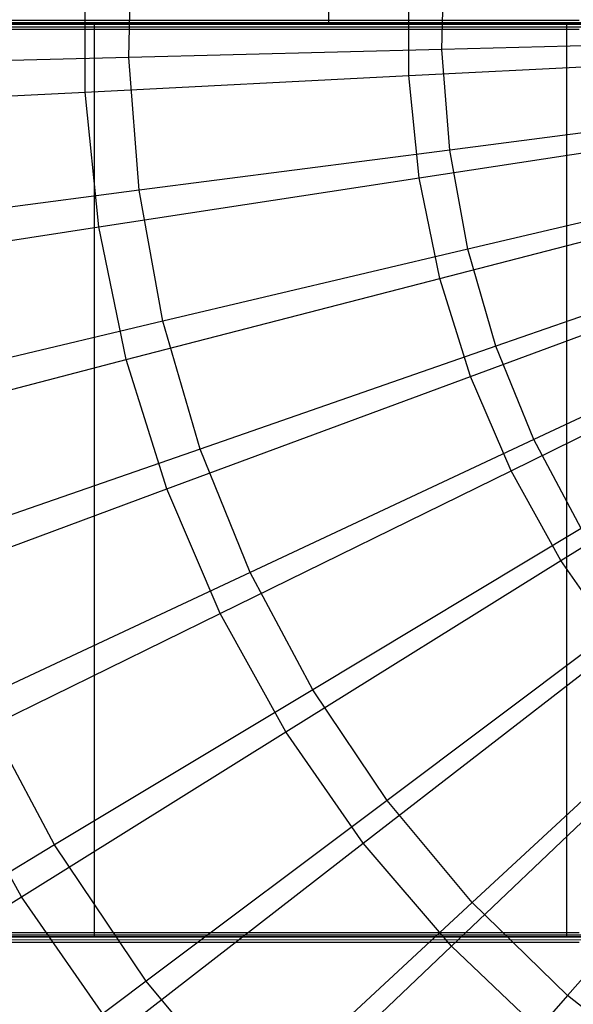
# Model space of a CAD drawing. Extents: x 0.1 to 16.1, y -7 to 7.
# Tile 35 of 108: x 6.851 to 7.337, y -0.859 to 0.004. Entities that reach past the tile are written whole.
import ezdxf

# ---------------------------------------------------------------- set-up
doc = ezdxf.new("R2010")
doc.units = 0
doc.header["$LTSCALE"] = 2.54
doc.layers.get('0').update_dxf_attribs({"color": 13, "linetype": 'CONTINUOUS'})

# ---------------------------------------------------------------- blocks, each defined once
blk = doc.blocks.new('DROPS_WOOD_C_PM_STL')
at = {"color": 0}
for p, q in [((7.12218, 0.8, 34.01052), (7.12218, 0, 34.01052)), ((7.12218, 0.8, 34.01052), (7.12218, 0, 34.01052)), ((7.12218, 0.8, 40.7433), (7.12218, 0, 40.7433)), ((7.12218, 0.8, 40.7433), (7.12218, 0, 40.7433)), ((6.94687, -0.02919, 2.47104), (6.94988, 0.08748, 2.47104)), ((6.94687, -0.02919, 2.47104), (6.94988, 0.08748, 2.47104)), ((7.22153, -0.02211, 2.38151), (7.22381, 0.06627, 2.38151)), ((7.22153, -0.02211, 2.38151), (7.22381, 0.06627, 2.38151)), ((6.90866, -0.0594, 2.37903), (6.90866, 0.0594, 2.37903)), ((6.90866, -0.0594, 2.37903), (6.90866, 0.0594, 2.37903)), ((7.19252, -0.04501, 2.286), (7.19252, 0.04501, 2.286)), ((7.19252, -0.04501, 2.286), (7.19252, 0.04501, 2.286)), ((6.36853, 0.00354, 29.55173), (7.34185, 0.00362, 29.40065)), ((6.36853, 0.00354, 29.55173), (7.34185, 0.00362, 29.40065)), ((6.51992, 0, 40.50998), (6.91676, 0, 40.67795)), ((6.91676, 0, 34.07587), (6.51992, 0, 34.24384)), ((6.91676, 0, 34.07587), (6.51992, 0, 34.24384)), ((6.51992, 0, 40.50998), (6.91676, 0, 40.67795)), ((6.71192, 0.00145, 33.60775), (7.38541, 0.00154, 33.42729)), ((6.71192, 0.00145, 33.60775), (7.38541, 0.00154, 33.42729)), ((7.12218, 0, 34.01052), (6.71575, 0, 34.15374)), ((6.71575, 0, 40.60008), (7.12218, 0, 40.7433)), ((7.12218, 0, 34.01052), (6.71575, 0, 34.15374)), ((6.71575, 0, 40.60008), (7.12218, 0, 40.7433)), ((6.7964, 0, 28.2032), (7.52639, 0, 28.31652)), ((7.52639, 0, 16.36771), (6.7964, 0, 16.48102)), ((7.52639, 0, 16.36771), (6.7964, 0, 16.48102)), ((6.7964, 0, 28.2032), (7.52639, 0, 28.31652)), ((6.91676, 0, 40.67795), (7.33123, 0, 40.79588)), ((7.33123, 0, 33.95794), (6.91676, 0, 34.07587)), ((6.91676, -0.8, 34.07587), (6.91676, 0, 34.07587)), ((7.33123, 0, 33.95794), (6.91676, 0, 34.07587)), ((6.91676, -0.8, 34.07587), (6.91676, 0, 34.07587)), ((6.91676, -0.8, 40.67795), (6.91676, 0, 40.67795)), ((6.91676, 0, 40.67795), (7.33123, 0, 40.79588)), ((6.91676, -0.8, 40.67795), (6.91676, 0, 40.67795)), ((7.54313, 0, 33.91833), (7.12218, 0, 34.01052)), ((7.12218, 0, 40.7433), (7.54313, 0, 40.83549)), ((7.54313, 0, 33.91833), (7.12218, 0, 34.01052)), ((7.12218, 0, 40.7433), (7.54313, 0, 40.83549)), ((7.33123, 0, 40.79588), (7.75706, 0, 40.86198)), ((7.75706, 0, 33.89184), (7.33123, 0, 33.95794)), ((7.33123, -0.8, 33.95794), (7.33123, 0, 33.95794)), ((7.75706, 0, 33.89184), (7.33123, 0, 33.95794)), ((7.33123, -0.8, 33.95794), (7.33123, 0, 33.95794)), ((7.33123, -0.8, 40.79588), (7.33123, 0, 40.79588)), ((7.33123, 0, 40.79588), (7.75706, 0, 40.86198)), ((7.33123, -0.8, 40.79588), (7.33123, 0, 40.79588)), ((7.34185, -0.00459, 45.33239), (6.36853, -0.00451, 45.1813)), ((7.34185, -0.00459, 45.33239), (6.36853, -0.00451, 45.1813)), ((7.38541, -0.00252, 41.30575), (6.71192, -0.00242, 41.12529)), ((7.38541, -0.00252, 41.30575), (6.71192, -0.00242, 41.12529)), ((7.50396, -0.01484, 2.32083), (7.22153, -0.02211, 2.38151)), ((7.50396, -0.01484, 2.32083), (7.22153, -0.02211, 2.38151)), ((7.22153, -0.02211, 2.38151), (6.94687, -0.02919, 2.47104)), ((7.22153, -0.02211, 2.38151), (6.94687, -0.02919, 2.47104)), ((7.22835, -0.11026, 2.38151), (7.22153, -0.02211, 2.38151)), ((7.22835, -0.11026, 2.38151), (7.22153, -0.02211, 2.38151)), ((6.94687, -0.02919, 2.47104), (6.68292, -0.03598, 2.58844)), ((6.94687, -0.02919, 2.47104), (6.68292, -0.03598, 2.58844)), ((6.95588, -0.14554, 2.47104), (6.94687, -0.02919, 2.47104)), ((6.95588, -0.14554, 2.47104), (6.94687, -0.02919, 2.47104)), ((7.19252, -0.04501, 2.286), (7.48444, -0.0302, 2.22278)), ((7.19252, -0.04501, 2.286), (7.48444, -0.0302, 2.22278)), ((6.90866, -0.0594, 2.37903), (7.19252, -0.04501, 2.286)), ((6.90866, -0.0594, 2.37903), (7.19252, -0.04501, 2.286)), ((7.20162, -0.13456, 2.286), (7.19252, -0.04501, 2.286)), ((7.20162, -0.13456, 2.286), (7.19252, -0.04501, 2.286)), ((6.63589, -0.07324, 2.50087), (6.90866, -0.0594, 2.37903)), ((6.63589, -0.07324, 2.50087), (6.90866, -0.0594, 2.37903)), ((6.92068, -0.1776, 2.37903), (6.90866, -0.0594, 2.37903)), ((6.92068, -0.1776, 2.37903), (6.90866, -0.0594, 2.37903)), ((7.50853, -0.07399, 2.32083), (7.22835, -0.11026, 2.38151)), ((7.50853, -0.07399, 2.32083), (7.22835, -0.11026, 2.38151)), ((7.20162, -0.13456, 2.286), (7.49056, -0.0903, 2.22278)), ((7.20162, -0.13456, 2.286), (7.49056, -0.0903, 2.22278)), ((7.22835, -0.11026, 2.38151), (6.95588, -0.14554, 2.47104)), ((7.22835, -0.11026, 2.38151), (6.95588, -0.14554, 2.47104)), ((7.2442, -0.19725, 2.38151), (7.22835, -0.11026, 2.38151)), ((7.2442, -0.19725, 2.38151), (7.22835, -0.11026, 2.38151)), ((6.92068, -0.1776, 2.37903), (7.20162, -0.13456, 2.286)), ((6.92068, -0.1776, 2.37903), (7.20162, -0.13456, 2.286)), ((7.21974, -0.22274, 2.286), (7.20162, -0.13456, 2.286)), ((7.21974, -0.22274, 2.286), (7.20162, -0.13456, 2.286)), ((7.51917, -0.13235, 2.32083), (7.2442, -0.19725, 2.38151)), ((7.51917, -0.13235, 2.32083), (7.2442, -0.19725, 2.38151)), ((6.95588, -0.14554, 2.47104), (6.69402, -0.17944, 2.58844)), ((6.95588, -0.14554, 2.47104), (6.69402, -0.17944, 2.58844)), ((6.9768, -0.26035, 2.47104), (6.95588, -0.14554, 2.47104)), ((6.9768, -0.26035, 2.47104), (6.95588, -0.14554, 2.47104)), ((7.21974, -0.22274, 2.286), (7.50272, -0.14947, 2.22278)), ((7.21974, -0.22274, 2.286), (7.50272, -0.14947, 2.22278)), ((6.65071, -0.21896, 2.50087), (6.92068, -0.1776, 2.37903)), ((6.65071, -0.21896, 2.50087), (6.92068, -0.1776, 2.37903)), ((6.94459, -0.29398, 2.37903), (6.92068, -0.1776, 2.37903)), ((6.94459, -0.29398, 2.37903), (6.92068, -0.1776, 2.37903)), ((7.53575, -0.18932, 2.32083), (7.26891, -0.28214, 2.38151)), ((7.53575, -0.18932, 2.32083), (7.26891, -0.28214, 2.38151)), ((7.2442, -0.19725, 2.38151), (6.9768, -0.26035, 2.47104)), ((7.2442, -0.19725, 2.38151), (6.9768, -0.26035, 2.47104)), ((7.26891, -0.28214, 2.38151), (7.2442, -0.19725, 2.38151)), ((7.26891, -0.28214, 2.38151), (7.2442, -0.19725, 2.38151)), ((7.24669, -0.30862, 2.286), (7.5208, -0.20711, 2.22278)), ((7.24669, -0.30862, 2.286), (7.5208, -0.20711, 2.22278)), ((6.94459, -0.29398, 2.37903), (7.21974, -0.22274, 2.286)), ((6.94459, -0.29398, 2.37903), (7.21974, -0.22274, 2.286)), ((7.24669, -0.30862, 2.286), (7.21974, -0.22274, 2.286)), ((7.24669, -0.30862, 2.286), (7.21974, -0.22274, 2.286)), ((7.5581, -0.24427, 2.32083), (7.30222, -0.36404, 2.38151)), ((7.5581, -0.24427, 2.32083), (7.30222, -0.36404, 2.38151)), ((6.9768, -0.26035, 2.47104), (6.71982, -0.321, 2.58844)), ((6.9768, -0.26035, 2.47104), (6.71982, -0.321, 2.58844)), ((7.00942, -0.3724, 2.47104), (6.9768, -0.26035, 2.47104)), ((7.00942, -0.3724, 2.47104), (6.9768, -0.26035, 2.47104)), ((7.28219, -0.39134, 2.286), (7.54462, -0.26262, 2.22278)), ((7.28219, -0.39134, 2.286), (7.54462, -0.26262, 2.22278)), ((7.26891, -0.28214, 2.38151), (7.00942, -0.3724, 2.47104)), ((7.26891, -0.28214, 2.38151), (7.00942, -0.3724, 2.47104)), ((7.30222, -0.36404, 2.38151), (7.26891, -0.28214, 2.38151)), ((7.30222, -0.36404, 2.38151), (7.26891, -0.28214, 2.38151)), ((6.68019, -0.36243, 2.50087), (6.94459, -0.29398, 2.37903)), ((6.68019, -0.36243, 2.50087), (6.94459, -0.29398, 2.37903)), ((6.98016, -0.40734, 2.37903), (6.94459, -0.29398, 2.37903)), ((6.98016, -0.40734, 2.37903), (6.94459, -0.29398, 2.37903)), ((6.98016, -0.40734, 2.37903), (7.24669, -0.30862, 2.286)), ((6.98016, -0.40734, 2.37903), (7.24669, -0.30862, 2.286)), ((7.28219, -0.39134, 2.286), (7.24669, -0.30862, 2.286)), ((7.28219, -0.39134, 2.286), (7.24669, -0.30862, 2.286)), ((7.32587, -0.47005, 2.286), (7.57394, -0.31543, 2.22278)), ((7.32587, -0.47005, 2.286), (7.57394, -0.31543, 2.22278)), ((7.30222, -0.36404, 2.38151), (7.05338, -0.48051, 2.47104)), ((7.30222, -0.36404, 2.38151), (7.05338, -0.48051, 2.47104)), ((7.34378, -0.44208, 2.38151), (7.30222, -0.36404, 2.38151)), ((7.34378, -0.44208, 2.38151), (7.30222, -0.36404, 2.38151)), ((7.00942, -0.3724, 2.47104), (6.76003, -0.45915, 2.58844)), ((7.00942, -0.3724, 2.47104), (6.76003, -0.45915, 2.58844)), ((7.05338, -0.48051, 2.47104), (7.00942, -0.3724, 2.47104)), ((7.05338, -0.48051, 2.47104), (7.00942, -0.3724, 2.47104)), ((7.02701, -0.51652, 2.37903), (7.28219, -0.39134, 2.286)), ((7.02701, -0.51652, 2.37903), (7.28219, -0.39134, 2.286)), ((7.32587, -0.47005, 2.286), (7.28219, -0.39134, 2.286)), ((7.32587, -0.47005, 2.286), (7.28219, -0.39134, 2.286)), ((6.72404, -0.50219, 2.50087), (6.98016, -0.40734, 2.37903)), ((6.72404, -0.50219, 2.50087), (6.98016, -0.40734, 2.37903)), ((7.02701, -0.51652, 2.37903), (6.98016, -0.40734, 2.37903)), ((7.02701, -0.51652, 2.37903), (6.98016, -0.40734, 2.37903)), ((7.34378, -0.44208, 2.38151), (7.10823, -0.58352, 2.47104)), ((7.34378, -0.44208, 2.38151), (7.10823, -0.58352, 2.47104)), ((7.08467, -0.62039, 2.37903), (7.32587, -0.47005, 2.286)), ((7.08467, -0.62039, 2.37903), (7.32587, -0.47005, 2.286)), ((7.3773, -0.54393, 2.286), (7.32587, -0.47005, 2.286)), ((7.3773, -0.54393, 2.286), (7.32587, -0.47005, 2.286)), ((7.05338, -0.48051, 2.47104), (6.81424, -0.59244, 2.58844)), ((7.05338, -0.48051, 2.47104), (6.81424, -0.59244, 2.58844)), ((7.10823, -0.58352, 2.47104), (7.05338, -0.48051, 2.47104)), ((7.10823, -0.58352, 2.47104), (7.05338, -0.48051, 2.47104)), ((6.78181, -0.63679, 2.50087), (7.02701, -0.51652, 2.37903)), ((6.78181, -0.63679, 2.50087), (7.02701, -0.51652, 2.37903)), ((7.08467, -0.62039, 2.37903), (7.02701, -0.51652, 2.37903)), ((7.08467, -0.62039, 2.37903), (7.02701, -0.51652, 2.37903)), ((7.39313, -0.51544, 2.38151), (7.17338, -0.68035, 2.47104)), ((7.39313, -0.51544, 2.38151), (7.17338, -0.68035, 2.47104)), ((7.15254, -0.71791, 2.37903), (7.3773, -0.54393, 2.286)), ((7.15254, -0.71791, 2.37903), (7.3773, -0.54393, 2.286)), ((7.10823, -0.58352, 2.47104), (6.88186, -0.71945, 2.58844)), ((7.10823, -0.58352, 2.47104), (6.88186, -0.71945, 2.58844)), ((7.17338, -0.68035, 2.47104), (7.10823, -0.58352, 2.47104)), ((7.17338, -0.68035, 2.47104), (7.10823, -0.58352, 2.47104)), ((7.44977, -0.58333, 2.38151), (7.24814, -0.76996, 2.47104)), ((7.44977, -0.58333, 2.38151), (7.24814, -0.76996, 2.47104)), ((6.88186, -0.71945, 2.58844), (6.81424, -0.59244, 2.58844)), ((6.88186, -0.71945, 2.58844), (6.81424, -0.59244, 2.58844)), ((7.22993, -0.80805, 2.37903), (7.43593, -0.61223, 2.286)), ((7.22993, -0.80805, 2.37903), (7.43593, -0.61223, 2.286)), ((6.85289, -0.76486, 2.50087), (7.08467, -0.62039, 2.37903)), ((6.85289, -0.76486, 2.50087), (7.08467, -0.62039, 2.37903)), ((7.15254, -0.71791, 2.37903), (7.08467, -0.62039, 2.37903)), ((7.15254, -0.71791, 2.37903), (7.08467, -0.62039, 2.37903)), ((6.85289, -0.76486, 2.50087), (6.78181, -0.63679, 2.50087)), ((6.85289, -0.76486, 2.50087), (6.78181, -0.63679, 2.50087)), ((7.51309, -0.64504, 2.38151), (7.33171, -0.85141, 2.47104)), ((7.51309, -0.64504, 2.38151), (7.33171, -0.85141, 2.47104)), ((7.17338, -0.68035, 2.47104), (6.96219, -0.83883, 2.58844)), ((7.17338, -0.68035, 2.47104), (6.96219, -0.83883, 2.58844)), ((7.24814, -0.76996, 2.47104), (7.17338, -0.68035, 2.47104)), ((7.24814, -0.76996, 2.47104), (7.17338, -0.68035, 2.47104)), ((6.88186, -0.71945, 2.58844), (6.6671, -0.84841, 2.73246)), ((6.88186, -0.71945, 2.58844), (6.6671, -0.84841, 2.73246)), ((6.96219, -0.83883, 2.58844), (6.88186, -0.71945, 2.58844)), ((6.96219, -0.83883, 2.58844), (6.88186, -0.71945, 2.58844)), ((6.93657, -0.88508, 2.50087), (7.15254, -0.71791, 2.37903)), ((6.93657, -0.88508, 2.50087), (7.15254, -0.71791, 2.37903)), ((7.22993, -0.80805, 2.37903), (7.15254, -0.71791, 2.37903)), ((7.22993, -0.80805, 2.37903), (7.15254, -0.71791, 2.37903)), ((6.63301, -0.90191, 2.65023), (6.85289, -0.76486, 2.50087)), ((6.63301, -0.90191, 2.65023), (6.85289, -0.76486, 2.50087)), ((6.93657, -0.88508, 2.50087), (6.85289, -0.76486, 2.50087)), ((6.93657, -0.88508, 2.50087), (6.85289, -0.76486, 2.50087)), ((7.24814, -0.76996, 2.47104), (7.05436, -0.94931, 2.58844)), ((7.24814, -0.76996, 2.47104), (7.05436, -0.94931, 2.58844)), ((7.33171, -0.85141, 2.47104), (7.24814, -0.76996, 2.47104)), ((7.33171, -0.85141, 2.47104), (7.24814, -0.76996, 2.47104)), ((7.34185, -0.79638, 29.40023), (6.36853, -0.79646, 29.55132)), ((7.34185, -0.79638, 29.40023), (6.36853, -0.79646, 29.55132)), ((6.91676, -0.8, 34.07587), (6.51992, -0.8, 34.24384)), ((6.51992, -0.8, 40.50998), (6.91676, -0.8, 40.67795)), ((6.51992, -0.8, 40.50998), (6.91676, -0.8, 40.67795)), ((6.91676, -0.8, 34.07587), (6.51992, -0.8, 34.24384)), ((7.38541, -0.79846, 33.42688), (6.71192, -0.79855, 33.60734)), ((7.38541, -0.79846, 33.42688), (6.71192, -0.79855, 33.60734)), ((6.71192, -0.80242, 41.12488), (7.38541, -0.80252, 41.30534)), ((6.71192, -0.80242, 41.12488), (7.38541, -0.80252, 41.30534)), ((7.52639, -0.8, 16.36771), (6.7964, -0.8, 16.48102)), ((6.7964, -0.8, 28.2032), (7.52639, -0.8, 28.31652)), ((6.7964, -0.8, 28.2032), (7.52639, -0.8, 28.31652)), ((7.52639, -0.8, 16.36771), (6.7964, -0.8, 16.48102)), ((7.33123, -0.8, 33.95794), (6.91676, -0.8, 34.07587)), ((6.91676, -0.8, 40.67795), (7.33123, -0.8, 40.79588)), ((6.91676, -0.8, 40.67795), (7.33123, -0.8, 40.79588)), ((7.33123, -0.8, 33.95794), (6.91676, -0.8, 34.07587)), ((7.75706, -0.8, 33.89184), (7.33123, -0.8, 33.95794)), ((7.33123, -0.8, 40.79588), (7.75706, -0.8, 40.86198)), ((7.33123, -0.8, 40.79588), (7.75706, -0.8, 40.86198)), ((7.75706, -0.8, 33.89184), (7.33123, -0.8, 33.95794)), ((6.36853, -0.80451, 45.18089), (7.34185, -0.80459, 45.33198)), ((6.36853, -0.80451, 45.18089), (7.34185, -0.80459, 45.33198)), ((7.03198, -0.99622, 2.50087), (7.22993, -0.80805, 2.37903)), ((7.03198, -0.99622, 2.50087), (7.22993, -0.80805, 2.37903)), ((7.31604, -0.88991, 2.37903), (7.22993, -0.80805, 2.37903)), ((7.31604, -0.88991, 2.37903), (7.22993, -0.80805, 2.37903)), ((6.96219, -0.83883, 2.58844), (6.76182, -0.98919, 2.73246)), ((6.96219, -0.83883, 2.58844), (6.76182, -0.98919, 2.73246)), ((7.05436, -0.94931, 2.58844), (6.96219, -0.83883, 2.58844)), ((7.05436, -0.94931, 2.58844), (6.96219, -0.83883, 2.58844)), ((7.33171, -0.85141, 2.47104), (7.15741, -1.04974, 2.58844)), ((7.33171, -0.85141, 2.47104), (7.15741, -1.04974, 2.58844)), ((7.42322, -0.92384, 2.47104), (7.33171, -0.85141, 2.47104)), ((7.42322, -0.92384, 2.47104), (7.33171, -0.85141, 2.47104))]:
    blk.add_line(p, q, dxfattribs=at)

msp = doc.modelspace()

# ---------------------------------------------------------------- block references
at = {"color": 0}
msp.add_blockref('DROPS_WOOD_C_PM_STL', (0, 0), dxfattribs=at)

doc.saveas('drawing.dxf')
